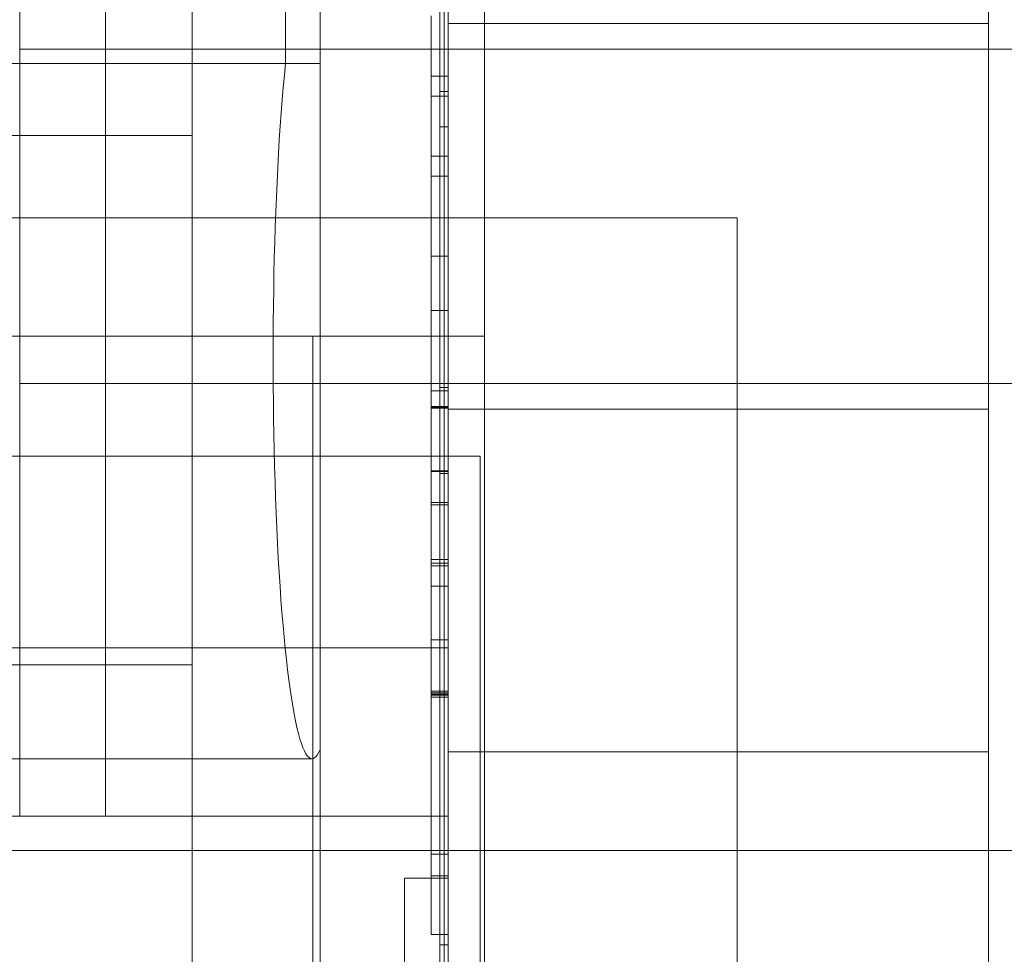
# Model space of a CAD drawing. Header units: inches. Extents: x 1 to 109, y 1 to 85.
# Tile 166 of 256: x 87.2711 to 87.3668, y 16.2598 to 16.3507. Entities that reach past the tile are written whole.
import ezdxf

# ---------------------------------------------------------------- set-up
doc = ezdxf.new("R2010")
doc.units = ezdxf.units.IN
doc.header["$MEASUREMENT"] = 0

msp = doc.modelspace()

# ---------------------------------------------------------------- linework, layer by layer
at = {"color": 7, "linetype": 'Continuous', "lineweight": 15, "ltscale": 5}
for p, q in [((87.316226, 21.519105), (87.316226, 15.477438)), ((87.312721, 17.831605), (87.312721, 14.831605)), ((87.365221, 14.831605), (87.365221, 17.831605)), ((87.312721, 16.064938), (87.312721, 17.064938)), ((87.311888, 16.645831), (87.311888, 16.208331)), ((87.312721, 16.645831), (87.312721, 16.208331)), ((87.311888, 16.205007), (87.311888, 16.642507)), ((87.312721, 16.205007), (87.312721, 16.642507)), ((87.312305, 16.604048), (87.312305, 16.057968)), ((87.312721, 16.604048), (87.312721, 16.057968)), ((87.312305, 16.600828), (87.312305, 16.060306)), ((87.312721, 16.600828), (87.312721, 16.060306)), ((87.316226, 15.477438), (87.316226, 16.537438)), ((87.312721, 16.410555), (87.312721, 16.187458)), ((87.312305, 15.458215), (87.312305, 16.395715)), ((87.312721, 15.458215), (87.312721, 16.395715)), ((87.312305, 15.454995), (87.312305, 16.392495)), ((87.312721, 15.454995), (87.312721, 16.392495)), ((87.271055, 16.273272), (87.271055, 16.389938)), ((87.279388, 16.389938), (87.279388, 16.273272)), ((87.312721, 16.273272), (87.312721, 16.389938)), ((87.287815, 16.339467), (87.287815, 16.38928)), ((87.287815, 16.237679), (87.287815, 16.38928)), ((87.296894, 16.346461), (87.296894, 16.38928)), ((87.300268, 16.38928), (87.300268, 16.346461)), ((87.300268, 16.165122), (87.300268, 16.38928)), ((87.312721, 16.38928), (87.312721, 16.165122)), ((87.312721, 16.371188), (87.312721, 16.279522)), ((87.365221, 16.371188), (87.365221, 16.279522)), ((87.312721, 16.369355), (87.312721, 16.289689)), ((87.311888, 16.343748), (87.311888, 16.363272)), ((87.311888, 16.363272), (87.311888, 16.340296)), ((87.312721, 16.343748), (87.312721, 16.363272)), ((87.312721, 16.363272), (87.312721, 16.340296)), ((87.311888, 16.260772), (87.311888, 16.360772)), ((87.311888, 16.360772), (87.311888, 16.314938)), ((87.312721, 16.260772), (87.312721, 16.360772)), ((87.312721, 16.360772), (87.312721, 16.314938)), ((87.311055, 16.351081), (87.311055, 16.34329)), ((87.312721, 16.351081), (87.312721, 16.34329)), ((87.365221, 16.350355), (87.312721, 16.350355)), ((87.312721, 16.350355), (87.312721, 16.31294)), ((87.365221, 16.350355), (87.365221, 16.31294)), ((87.271055, 16.347855), (87.271055, 16.315355)), ((87.271055, 16.347855), (87.416888, 16.347855)), ((87.296894, 16.346461), (87.204793, 16.346461)), ((87.204793, 16.346461), (87.300268, 16.346461)), ((87.300268, 16.346461), (87.300268, 16.279755)), ((87.311055, 16.345238), (87.311055, 16.337448)), ((87.311055, 16.345238), (87.312721, 16.345238)), ((87.312721, 16.345238), (87.312721, 16.337448)), ((87.311888, 16.343748), (87.312721, 16.343748)), ((87.311888, 16.314938), (87.311888, 16.343748)), ((87.312721, 16.314938), (87.312721, 16.343748)), ((87.311055, 16.34329), (87.312721, 16.34329)), ((87.311888, 16.340296), (87.312721, 16.340296)), ((87.311888, 16.340296), (87.311888, 16.306605)), ((87.312721, 16.340296), (87.312721, 16.306605)), ((87.287815, 16.339467), (87.204793, 16.339467)), ((87.287815, 16.287994), (87.287815, 16.339467)), ((87.311055, 16.337448), (87.312721, 16.337448)), ((87.311055, 16.337448), (87.311055, 16.322424)), ((87.312721, 16.337448), (87.312721, 16.322424)), ((87.311055, 16.3355), (87.312721, 16.3355)), ((86.924142, 16.331438), (87.340809, 16.331438)), ((87.340809, 16.331438), (87.340809, 15.914772)), ((87.311055, 16.32771), (87.312721, 16.32771)), ((87.311055, 16.322424), (87.311055, 16.314633)), ((87.311055, 16.322424), (87.312721, 16.322424)), ((87.312721, 16.322424), (87.312721, 16.314633)), ((86.939559, 16.319938), (87.299559, 16.319938)), ((86.939559, 16.319938), (87.316226, 16.319938)), ((87.299559, 15.926605), (87.299559, 16.319938)), ((87.299559, 16.319938), (87.316226, 16.319938)), ((87.316226, 16.319938), (87.316226, 15.926605)), ((87.416888, 16.315355), (87.271055, 16.315355)), ((87.311888, 16.314938), (87.312721, 16.314938)), ((87.311055, 16.314633), (87.312721, 16.314633)), ((87.311055, 16.313112), (87.312721, 16.313112)), ((87.311055, 16.313086), (87.312721, 16.313086)), ((87.311055, 16.313051), (87.312721, 16.313051)), ((87.311055, 16.312929), (87.312721, 16.312929)), ((87.312721, 16.312855), (87.365221, 16.312855)), ((86.949142, 16.308272), (87.315809, 16.308272)), ((87.315809, 16.308272), (87.315809, 15.941605)), ((87.311055, 16.306843), (87.312721, 16.306843)), ((87.311055, 16.306782), (87.311055, 16.306843)), ((87.311055, 16.306782), (87.312721, 16.306782)), ((87.311055, 16.285142), (87.311055, 16.306782)), ((87.311888, 16.306605), (87.311888, 16.260772)), ((87.311888, 16.306605), (87.312721, 16.306605)), ((87.312721, 16.306782), (87.312721, 16.306843)), ((87.312721, 16.285142), (87.312721, 16.306782)), ((87.312721, 16.306605), (87.312721, 16.260772)), ((87.311055, 16.303774), (87.312721, 16.303774)), ((87.311055, 16.303774), (87.311055, 16.297879)), ((87.311055, 16.303557), (87.312721, 16.303557)), ((87.312721, 16.303774), (87.312721, 16.297879)), ((87.311055, 16.298218), (87.312721, 16.298218)), ((87.311055, 16.297879), (87.312721, 16.297879)), ((87.311055, 16.297601), (87.312721, 16.297601)), ((87.311055, 16.297601), (87.311055, 16.285142)), ((87.312721, 16.297601), (87.312721, 16.285142)), ((87.311055, 16.295636), (87.312721, 16.295636)), ((87.311055, 16.290428), (87.312721, 16.290428)), ((87.204793, 16.289654), (87.312721, 16.289654)), ((87.204793, 16.287994), (87.287815, 16.287994)), ((87.287815, 16.287994), (87.287815, 16.237679)), ((87.311055, 16.28542), (87.312721, 16.28542)), ((87.311055, 16.285264), (87.312721, 16.285264)), ((87.311055, 16.285142), (87.312721, 16.285142)), ((87.311055, 16.285046), (87.312721, 16.285046)), ((87.311055, 16.284829), (87.312721, 16.284829)), ((87.300268, 16.279755), (87.300268, 16.185688)), ((87.312721, 16.279522), (87.365221, 16.279522)), ((87.204793, 16.278861), (87.299465, 16.278861)), ((87.312721, 16.273272), (87.187721, 16.273272)), ((87.187721, 16.273272), (87.271055, 16.273272)), ((87.271055, 16.273272), (87.279388, 16.273272)), ((87.279388, 16.273272), (87.312721, 16.273272)), ((87.312721, 16.273272), (87.312721, 16.223272)), ((87.469976, 16.269938), (86.990809, 16.269938)), ((87.122238, 16.269938), (87.432476, 16.269938)), ((87.311055, 16.269561), (87.312721, 16.269561)), ((87.308456, 16.258904), (87.308456, 16.267232)), ((87.308456, 16.267232), (87.312721, 16.267232)), ((87.311055, 16.267466), (87.312721, 16.267466)), ((87.312721, 16.258904), (87.312721, 16.267232)), ((87.311055, 16.261771), (87.312721, 16.261771)), ((87.311888, 16.260772), (87.312721, 16.260772))]:
    msp.add_line(p, q, dxfattribs=at)
at = {"color": 7, "linetype": 'Continuous', "lineweight": 15, "ltscale": 25}
for radius, start, end in [(0.989583, 183.137758, 356.862242), (0.989583, 183.137758, 356.862242), (0.98375, 183.156383, 356.843617), (0.98375, 183.156383, 356.843617)]:
    msp.add_arc((87.153559, 16.664772), radius, start, end, dxfattribs=at)
msp.add_ellipse((87.299465, 16.317882), major_axis=(0, 0.03902), ratio=0.096774, start_param=0.748924, end_param=3.355998, dxfattribs=at)
at = {"color": 7, "linetype": 'Continuous', "lineweight": 15, "ltscale": 5}
for points, knots in [([(87.311055, 16.313051), (87.311055, 16.313312), (87.311055, 16.313835), (87.311055, 16.314618), (87.311055, 16.3154), (87.311055, 16.316179), (87.311055, 16.316954), (87.311055, 16.317724), (87.311055, 16.318489), (87.311055, 16.319259), (87.311055, 16.320033), (87.311055, 16.320808), (87.311055, 16.321572), (87.311055, 16.322323), (87.311055, 16.323059), (87.311055, 16.323829), (87.311055, 16.324629), (87.311055, 16.325453), (87.311055, 16.32625), (87.311055, 16.327022), (87.311055, 16.327763), (87.311055, 16.328476), (87.311055, 16.32916), (87.311055, 16.32982), (87.311055, 16.330419), (87.311055, 16.330958), (87.311055, 16.331443), (87.311055, 16.331904), (87.311055, 16.332341), (87.311055, 16.332753), (87.311055, 16.333132), (87.311055, 16.333479), (87.311055, 16.333792), (87.311055, 16.334077), (87.311055, 16.334335), (87.311055, 16.334583), (87.311055, 16.334815), (87.311055, 16.335025), (87.311055, 16.335198), (87.311055, 16.335324), (87.311055, 16.335407), (87.311055, 16.335454), (87.311055, 16.335482), (87.311055, 16.335494), (87.311055, 16.3355)], [0, 0, 0, 0, 0.021958, 0.043905, 0.065843, 0.08779, 0.109748, 0.131708, 0.153662, 0.175612, 0.19861, 0.221611, 0.244609, 0.267605, 0.290604, 0.313605, 0.341203, 0.368798, 0.396394, 0.423991, 0.451585, 0.478687, 0.505793, 0.532899, 0.559999, 0.582994, 0.605994, 0.628993, 0.651991, 0.674987, 0.697986, 0.719671, 0.741355, 0.76304, 0.784726, 0.806411, 0.833511, 0.860615, 0.887729, 0.914836, 0.936123, 0.957404, 0.978697, 1, 1, 1, 1]), ([(87.311055, 16.3355), (87.311055, 16.335493), (87.311055, 16.33548), (87.311055, 16.33545), (87.311055, 16.3354), (87.311055, 16.335322), (87.311055, 16.335215), (87.311055, 16.335081), (87.311055, 16.334921), (87.311055, 16.334733), (87.311055, 16.334514), (87.311055, 16.334263), (87.311055, 16.333983), (87.311055, 16.333671), (87.311055, 16.33333), (87.311055, 16.33296), (87.311055, 16.332565), (87.311055, 16.332143), (87.311055, 16.331695), (87.311055, 16.331219), (87.311055, 16.33072), (87.311055, 16.330169), (87.311055, 16.329563), (87.311055, 16.328896), (87.311055, 16.328202), (87.311055, 16.327518), (87.311055, 16.32685), (87.311055, 16.326203), (87.311055, 16.325538), (87.311055, 16.324856), (87.311055, 16.324158), (87.311055, 16.323457), (87.311055, 16.322756), (87.311055, 16.322056), (87.311055, 16.321345), (87.311055, 16.320623), (87.311055, 16.319891), (87.311055, 16.319151), (87.311055, 16.318404), (87.311055, 16.317651), (87.311055, 16.316892), (87.311055, 16.316134), (87.311055, 16.315377), (87.311055, 16.314623), (87.311055, 16.313868), (87.311055, 16.313364), (87.311055, 16.313112)], [0, 0, 0, 0, 0.0219555, 0.0439024, 0.0658421, 0.0877893, 0.1097452, 0.1317027, 0.1536557, 0.1756067, 0.198605, 0.2216052, 0.2446027, 0.2675977, 0.2905952, 0.3135965, 0.3365982, 0.3595959, 0.38259, 0.4055852, 0.428585, 0.4515857, 0.4786892, 0.5057897, 0.5328914, 0.5599958, 0.5829947, 0.6059921, 0.6289881, 0.6519856, 0.674984, 0.6979825, 0.7196671, 0.7413516, 0.7630366, 0.7847221, 0.8064064, 0.8280882, 0.8497708, 0.8714579, 0.8931485, 0.9148352, 0.9361248, 0.9574079, 0.9786994, 1, 1, 1, 1]), ([(87.312721, 16.313051), (87.312721, 16.313312), (87.312721, 16.313835), (87.312721, 16.314618), (87.312721, 16.3154), (87.312721, 16.316179), (87.312721, 16.316954), (87.312721, 16.317724), (87.312721, 16.318489), (87.312721, 16.319259), (87.312721, 16.320033), (87.312721, 16.320808), (87.312721, 16.321572), (87.312721, 16.322323), (87.312721, 16.323059), (87.312721, 16.323829), (87.312721, 16.324629), (87.312721, 16.325453), (87.312721, 16.32625), (87.312721, 16.327022), (87.312721, 16.327763), (87.312721, 16.328476), (87.312721, 16.32916), (87.312721, 16.32982), (87.312721, 16.330419), (87.312721, 16.330958), (87.312721, 16.331443), (87.312721, 16.331904), (87.312721, 16.332341), (87.312721, 16.332753), (87.312721, 16.333132), (87.312721, 16.333479), (87.312721, 16.333792), (87.312721, 16.334077), (87.312721, 16.334335), (87.312721, 16.334583), (87.312721, 16.334815), (87.312721, 16.335025), (87.312721, 16.335198), (87.312721, 16.335324), (87.312721, 16.335407), (87.312721, 16.335454), (87.312721, 16.335482), (87.312721, 16.335494), (87.312721, 16.3355)], [0, 0, 0, 0, 0.021958, 0.043905, 0.065843, 0.08779, 0.109748, 0.131708, 0.153662, 0.175612, 0.19861, 0.221611, 0.244609, 0.267605, 0.290604, 0.313605, 0.341203, 0.368798, 0.396394, 0.423991, 0.451585, 0.478687, 0.505793, 0.532899, 0.559999, 0.582994, 0.605994, 0.628993, 0.651991, 0.674987, 0.697986, 0.719671, 0.741355, 0.76304, 0.784726, 0.806411, 0.833511, 0.860615, 0.887729, 0.914836, 0.936123, 0.957404, 0.978697, 1, 1, 1, 1]), ([(87.312721, 16.3355), (87.312721, 16.335493), (87.312721, 16.33548), (87.312721, 16.33545), (87.312721, 16.3354), (87.312721, 16.335322), (87.312721, 16.335215), (87.312721, 16.335081), (87.312721, 16.334921), (87.312721, 16.334733), (87.312721, 16.334514), (87.312721, 16.334263), (87.312721, 16.333983), (87.312721, 16.333671), (87.312721, 16.33333), (87.312721, 16.33296), (87.312721, 16.332565), (87.312721, 16.332143), (87.312721, 16.331695), (87.312721, 16.331219), (87.312721, 16.33072), (87.312721, 16.330169), (87.312721, 16.329563), (87.312721, 16.328896), (87.312721, 16.328202), (87.312721, 16.327518), (87.312721, 16.32685), (87.312721, 16.326203), (87.312721, 16.325538), (87.312721, 16.324856), (87.312721, 16.324158), (87.312721, 16.323457), (87.312721, 16.322756), (87.312721, 16.322056), (87.312721, 16.321345), (87.312721, 16.320623), (87.312721, 16.319891), (87.312721, 16.319151), (87.312721, 16.318404), (87.312721, 16.317651), (87.312721, 16.316892), (87.312721, 16.316134), (87.312721, 16.315377), (87.312721, 16.314623), (87.312721, 16.313868), (87.312721, 16.313364), (87.312721, 16.313112)], [0, 0, 0, 0, 0.0219555, 0.0439024, 0.0658421, 0.0877893, 0.1097452, 0.1317027, 0.1536557, 0.1756067, 0.198605, 0.2216052, 0.2446027, 0.2675977, 0.2905952, 0.3135965, 0.3365982, 0.3595959, 0.38259, 0.4055852, 0.428585, 0.4515857, 0.4786892, 0.5057897, 0.5328914, 0.5599958, 0.5829947, 0.6059921, 0.6289881, 0.6519856, 0.674984, 0.6979825, 0.7196671, 0.7413516, 0.7630366, 0.7847221, 0.8064064, 0.8280882, 0.8497708, 0.8714579, 0.8931485, 0.9148352, 0.9361248, 0.9574079, 0.9786994, 1, 1, 1, 1]), ([(87.311055, 16.32771), (87.311055, 16.327704), (87.311055, 16.327692), (87.311055, 16.327659), (87.311055, 16.327595), (87.311055, 16.327498), (87.311055, 16.327369), (87.311055, 16.327213), (87.311055, 16.327031), (87.311055, 16.326826), (87.311055, 16.326594), (87.311055, 16.326335), (87.311055, 16.326049), (87.311055, 16.325735), (87.311055, 16.325394), (87.311055, 16.325028), (87.311055, 16.324639), (87.311055, 16.32423), (87.311055, 16.323805), (87.311055, 16.323366), (87.311055, 16.32291), (87.311055, 16.322433), (87.311055, 16.321935), (87.311055, 16.321417), (87.311055, 16.320884), (87.311055, 16.320336), (87.311055, 16.319774), (87.311055, 16.319199), (87.311055, 16.318614), (87.311055, 16.318019), (87.311055, 16.317411), (87.311055, 16.316791), (87.311055, 16.316159), (87.311055, 16.31552), (87.311055, 16.314876), (87.311055, 16.314228), (87.311055, 16.313579), (87.311055, 16.313146), (87.311055, 16.312929)], [0, 0, 0, 0, 0.029273, 0.058529, 0.087789, 0.117063, 0.146338, 0.175607, 0.203202, 0.230799, 0.258397, 0.285996, 0.313593, 0.341191, 0.36879, 0.396388, 0.423985, 0.451581, 0.478682, 0.505788, 0.532896, 0.559998, 0.587588, 0.615185, 0.642791, 0.670392, 0.697981, 0.725084, 0.752197, 0.779303, 0.806404, 0.834062, 0.861721, 0.889382, 0.917044, 0.944695, 0.972342, 1, 1, 1, 1]), ([(87.311055, 16.313086), (87.311055, 16.313314), (87.311055, 16.313769), (87.311055, 16.314451), (87.311055, 16.315131), (87.311055, 16.315807), (87.311055, 16.316477), (87.311055, 16.317127), (87.311055, 16.317756), (87.311055, 16.318363), (87.311055, 16.31896), (87.311055, 16.319543), (87.311055, 16.320113), (87.311055, 16.320666), (87.311055, 16.321204), (87.311055, 16.321725), (87.311055, 16.32223), (87.311055, 16.322716), (87.311055, 16.323183), (87.311055, 16.323629), (87.311055, 16.324057), (87.311055, 16.324468), (87.311055, 16.324859), (87.311055, 16.325231), (87.311055, 16.325582), (87.311055, 16.32591), (87.311055, 16.326208), (87.311055, 16.326474), (87.311055, 16.326714), (87.311055, 16.32693), (87.311055, 16.32712), (87.311055, 16.32728), (87.311055, 16.327413), (87.311055, 16.327523), (87.311055, 16.327609), (87.311055, 16.327664), (87.311055, 16.327693), (87.311055, 16.327704), (87.311055, 16.32771)], [0, 0, 0, 0, 0.0292729, 0.058529, 0.087791, 0.1170667, 0.1463394, 0.175608, 0.2032061, 0.2308038, 0.2584012, 0.2860006, 0.3135993, 0.3411975, 0.3687958, 0.3963915, 0.4239884, 0.4515852, 0.4786881, 0.5057929, 0.5328989, 0.5600014, 0.5875947, 0.6151935, 0.6427976, 0.6703942, 0.697984, 0.7250891, 0.7522027, 0.7793119, 0.8064104, 0.8340604, 0.8617229, 0.8893921, 0.9170498, 0.94469, 0.9723359, 1, 1, 1, 1]), ([(87.312721, 16.32771), (87.312721, 16.327704), (87.312721, 16.327692), (87.312721, 16.327659), (87.312721, 16.327595), (87.312721, 16.327498), (87.312721, 16.327369), (87.312721, 16.327213), (87.312721, 16.327031), (87.312721, 16.326826), (87.312721, 16.326594), (87.312721, 16.326335), (87.312721, 16.326049), (87.312721, 16.325735), (87.312721, 16.325394), (87.312721, 16.325028), (87.312721, 16.324639), (87.312721, 16.32423), (87.312721, 16.323805), (87.312721, 16.323366), (87.312721, 16.32291), (87.312721, 16.322433), (87.312721, 16.321935), (87.312721, 16.321417), (87.312721, 16.320884), (87.312721, 16.320336), (87.312721, 16.319774), (87.312721, 16.319199), (87.312721, 16.318614), (87.312721, 16.318019), (87.312721, 16.317411), (87.312721, 16.316791), (87.312721, 16.316159), (87.312721, 16.31552), (87.312721, 16.314876), (87.312721, 16.314228), (87.312721, 16.313579), (87.312721, 16.313146), (87.312721, 16.312929)], [0, 0, 0, 0, 0.029273, 0.058529, 0.087789, 0.117063, 0.146338, 0.175607, 0.203202, 0.230799, 0.258397, 0.285996, 0.313593, 0.341191, 0.36879, 0.396388, 0.423985, 0.451581, 0.478682, 0.505788, 0.532896, 0.559998, 0.587588, 0.615185, 0.642791, 0.670392, 0.697981, 0.725084, 0.752197, 0.779303, 0.806404, 0.834062, 0.861721, 0.889382, 0.917044, 0.944695, 0.972342, 1, 1, 1, 1]), ([(87.312721, 16.313086), (87.312721, 16.313314), (87.312721, 16.313769), (87.312721, 16.314451), (87.312721, 16.315131), (87.312721, 16.315807), (87.312721, 16.316477), (87.312721, 16.317127), (87.312721, 16.317756), (87.312721, 16.318363), (87.312721, 16.31896), (87.312721, 16.319543), (87.312721, 16.320113), (87.312721, 16.320666), (87.312721, 16.321204), (87.312721, 16.321725), (87.312721, 16.32223), (87.312721, 16.322716), (87.312721, 16.323183), (87.312721, 16.323629), (87.312721, 16.324057), (87.312721, 16.324468), (87.312721, 16.324859), (87.312721, 16.325231), (87.312721, 16.325582), (87.312721, 16.32591), (87.312721, 16.326208), (87.312721, 16.326474), (87.312721, 16.326714), (87.312721, 16.32693), (87.312721, 16.32712), (87.312721, 16.32728), (87.312721, 16.327413), (87.312721, 16.327523), (87.312721, 16.327609), (87.312721, 16.327664), (87.312721, 16.327693), (87.312721, 16.327704), (87.312721, 16.32771)], [0, 0, 0, 0, 0.0292729, 0.058529, 0.087791, 0.1170667, 0.1463394, 0.175608, 0.2032061, 0.2308038, 0.2584012, 0.2860006, 0.3135993, 0.3411975, 0.3687958, 0.3963915, 0.4239884, 0.4515852, 0.4786881, 0.5057929, 0.5328989, 0.5600014, 0.5875947, 0.6151935, 0.6427976, 0.6703942, 0.697984, 0.7250891, 0.7522027, 0.7793119, 0.8064104, 0.8340604, 0.8617229, 0.8893921, 0.9170498, 0.94469, 0.9723359, 1, 1, 1, 1]), ([(87.311055, 16.313112), (87.311055, 16.312849), (87.311055, 16.312325), (87.311055, 16.311538), (87.311055, 16.310752), (87.311055, 16.309969), (87.311055, 16.30919), (87.311055, 16.308414), (87.311055, 16.307642), (87.311055, 16.306864), (87.311055, 16.306083), (87.311055, 16.3053), (87.311055, 16.304528), (87.311055, 16.303767), (87.311055, 16.303019), (87.311055, 16.302285), (87.311055, 16.301568), (87.311055, 16.300867), (87.311055, 16.300185), (87.311055, 16.299522), (87.311055, 16.298878), (87.311055, 16.298215), (87.311055, 16.297538), (87.311055, 16.296853), (87.311055, 16.296195), (87.311055, 16.295597), (87.311055, 16.295055), (87.311055, 16.294565), (87.311055, 16.294097), (87.311055, 16.293655), (87.311055, 16.29324), (87.311055, 16.292828), (87.311055, 16.292428), (87.311055, 16.292045), (87.311055, 16.2917), (87.311055, 16.291415), (87.311055, 16.291185), (87.311055, 16.290999), (87.311055, 16.290841), (87.311055, 16.290709), (87.311055, 16.290604), (87.311055, 16.290528), (87.311055, 16.290479), (87.311055, 16.290449), (87.311055, 16.290435), (87.311055, 16.290428)], [0, 0, 0, 0, 0.021961, 0.04391, 0.065845, 0.087785, 0.109739, 0.131704, 0.153666, 0.175617, 0.198606, 0.221601, 0.244604, 0.267609, 0.290608, 0.313603, 0.336601, 0.359602, 0.382602, 0.405599, 0.428598, 0.451596, 0.4787, 0.505803, 0.532905, 0.560008, 0.583006, 0.606003, 0.628999, 0.651997, 0.674996, 0.697993, 0.725095, 0.7522, 0.779306, 0.806409, 0.82809, 0.849773, 0.87146, 0.893149, 0.914835, 0.936126, 0.95741, 0.978701, 1, 1, 1, 1]), ([(87.311055, 16.303557), (87.311055, 16.303728), (87.311055, 16.30407), (87.311055, 16.304593), (87.311055, 16.305134), (87.311055, 16.305691), (87.311055, 16.306257), (87.311055, 16.306832), (87.311055, 16.307416), (87.311055, 16.30801), (87.311055, 16.308618), (87.311055, 16.309238), (87.311055, 16.309869), (87.311055, 16.310506), (87.311055, 16.311147), (87.311055, 16.311792), (87.311055, 16.312439), (87.311055, 16.31287), (87.311055, 16.313086)], [0, 0, 0, 0, 0.0627319, 0.1254265, 0.188133, 0.2508709, 0.3136019, 0.3751951, 0.436792, 0.4984005, 0.5600084, 0.6228621, 0.6857124, 0.7485804, 0.8114556, 0.8742991, 0.9371308, 1, 1, 1, 1]), ([(87.311055, 16.290428), (87.311055, 16.290432), (87.311055, 16.290439), (87.311055, 16.29048), (87.311055, 16.290569), (87.311055, 16.290686), (87.311055, 16.290833), (87.311055, 16.29102), (87.311055, 16.291234), (87.311055, 16.291467), (87.311055, 16.291727), (87.311055, 16.292022), (87.311055, 16.29234), (87.311055, 16.292683), (87.311055, 16.293055), (87.311055, 16.293454), (87.311055, 16.293878), (87.311055, 16.294325), (87.311055, 16.294796), (87.311055, 16.295292), (87.311055, 16.295844), (87.311055, 16.296454), (87.311055, 16.297129), (87.311055, 16.297836), (87.311055, 16.29853), (87.311055, 16.299208), (87.311055, 16.299871), (87.311055, 16.30055), (87.311055, 16.301243), (87.311055, 16.30195), (87.311055, 16.302656), (87.311055, 16.303364), (87.311055, 16.30407), (87.311055, 16.304784), (87.311055, 16.305507), (87.311055, 16.306241), (87.311055, 16.306984), (87.311055, 16.307734), (87.311055, 16.308489), (87.311055, 16.309251), (87.311055, 16.310013), (87.311055, 16.310772), (87.311055, 16.31153), (87.311055, 16.312291), (87.311055, 16.312797), (87.311055, 16.313051)], [0, 0, 0, 0, 0.025093, 0.05017, 0.075258, 0.100353, 0.125438, 0.150522, 0.175615, 0.198613, 0.221606, 0.244604, 0.267606, 0.290601, 0.313597, 0.336596, 0.359593, 0.382591, 0.405588, 0.428585, 0.451582, 0.478688, 0.50579, 0.532892, 0.559999, 0.582995, 0.605991, 0.62899, 0.651987, 0.674984, 0.697983, 0.719664, 0.741347, 0.763034, 0.784717, 0.806396, 0.828081, 0.849769, 0.871451, 0.893129, 0.914816, 0.936119, 0.95741, 0.978699, 1, 1, 1, 1]), ([(87.311055, 16.312929), (87.311055, 16.312699), (87.311055, 16.312239), (87.311055, 16.31155), (87.311055, 16.310863), (87.311055, 16.31018), (87.311055, 16.309502), (87.311055, 16.308843), (87.311055, 16.308206), (87.311055, 16.307591), (87.311055, 16.306987), (87.311055, 16.306395), (87.311055, 16.305815), (87.311055, 16.30525), (87.311055, 16.304701), (87.311055, 16.304172), (87.311055, 16.303661), (87.311055, 16.303169), (87.311055, 16.302695), (87.311055, 16.302244), (87.311055, 16.301814), (87.311055, 16.301401), (87.311055, 16.301007), (87.311055, 16.300635), (87.311055, 16.300289), (87.311055, 16.299969), (87.311055, 16.299676), (87.311055, 16.299409), (87.311055, 16.299173), (87.311055, 16.298967), (87.311055, 16.298788), (87.311055, 16.298633), (87.311055, 16.298503), (87.311055, 16.298396), (87.311055, 16.298315), (87.311055, 16.298262), (87.311055, 16.298234), (87.311055, 16.298224), (87.311055, 16.298218)], [0, 0, 0, 0, 0.029275, 0.05853, 0.087787, 0.117062, 0.14634, 0.175608, 0.203201, 0.2308, 0.2584, 0.285996, 0.313595, 0.341197, 0.368792, 0.396383, 0.423985, 0.451588, 0.47869, 0.505789, 0.532893, 0.560002, 0.587604, 0.615198, 0.642791, 0.670391, 0.697995, 0.725099, 0.7522, 0.779306, 0.806414, 0.834068, 0.861726, 0.88939, 0.917048, 0.944691, 0.972338, 1, 1, 1, 1]), ([(87.312721, 16.313112), (87.312721, 16.312849), (87.312721, 16.312325), (87.312721, 16.311538), (87.312721, 16.310752), (87.312721, 16.309969), (87.312721, 16.30919), (87.312721, 16.308414), (87.312721, 16.307642), (87.312721, 16.306864), (87.312721, 16.306083), (87.312721, 16.3053), (87.312721, 16.304528), (87.312721, 16.303767), (87.312721, 16.303019), (87.312721, 16.302285), (87.312721, 16.301568), (87.312721, 16.300867), (87.312721, 16.300185), (87.312721, 16.299522), (87.312721, 16.298878), (87.312721, 16.298215), (87.312721, 16.297538), (87.312721, 16.296853), (87.312721, 16.296195), (87.312721, 16.295597), (87.312721, 16.295055), (87.312721, 16.294565), (87.312721, 16.294097), (87.312721, 16.293655), (87.312721, 16.29324), (87.312721, 16.292828), (87.312721, 16.292428), (87.312721, 16.292045), (87.312721, 16.2917), (87.312721, 16.291415), (87.312721, 16.291185), (87.312721, 16.290999), (87.312721, 16.290841), (87.312721, 16.290709), (87.312721, 16.290604), (87.312721, 16.290528), (87.312721, 16.290479), (87.312721, 16.290449), (87.312721, 16.290435), (87.312721, 16.290428)], [0, 0, 0, 0, 0.021961, 0.04391, 0.065845, 0.087785, 0.109739, 0.131704, 0.153666, 0.175617, 0.198606, 0.221601, 0.244604, 0.267609, 0.290608, 0.313603, 0.336601, 0.359602, 0.382602, 0.405599, 0.428598, 0.451596, 0.4787, 0.505803, 0.532905, 0.560008, 0.583006, 0.606003, 0.628999, 0.651997, 0.674996, 0.697993, 0.725095, 0.7522, 0.779306, 0.806409, 0.82809, 0.849773, 0.87146, 0.893149, 0.914835, 0.936126, 0.95741, 0.978701, 1, 1, 1, 1]), ([(87.312721, 16.303557), (87.312721, 16.303728), (87.312721, 16.30407), (87.312721, 16.304593), (87.312721, 16.305134), (87.312721, 16.305691), (87.312721, 16.306257), (87.312721, 16.306832), (87.312721, 16.307416), (87.312721, 16.30801), (87.312721, 16.308618), (87.312721, 16.309238), (87.312721, 16.309869), (87.312721, 16.310506), (87.312721, 16.311147), (87.312721, 16.311792), (87.312721, 16.312439), (87.312721, 16.31287), (87.312721, 16.313086)], [0, 0, 0, 0, 0.0627319, 0.1254265, 0.188133, 0.2508709, 0.3136019, 0.3751951, 0.436792, 0.4984005, 0.5600084, 0.6228621, 0.6857124, 0.7485804, 0.8114556, 0.8742991, 0.9371308, 1, 1, 1, 1]), ([(87.312721, 16.290428), (87.312721, 16.290432), (87.312721, 16.290439), (87.312721, 16.29048), (87.312721, 16.290569), (87.312721, 16.290686), (87.312721, 16.290833), (87.312721, 16.29102), (87.312721, 16.291234), (87.312721, 16.291467), (87.312721, 16.291727), (87.312721, 16.292022), (87.312721, 16.29234), (87.312721, 16.292683), (87.312721, 16.293055), (87.312721, 16.293454), (87.312721, 16.293878), (87.312721, 16.294325), (87.312721, 16.294796), (87.312721, 16.295292), (87.312721, 16.295844), (87.312721, 16.296454), (87.312721, 16.297129), (87.312721, 16.297836), (87.312721, 16.29853), (87.312721, 16.299208), (87.312721, 16.299871), (87.312721, 16.30055), (87.312721, 16.301243), (87.312721, 16.30195), (87.312721, 16.302656), (87.312721, 16.303364), (87.312721, 16.30407), (87.312721, 16.304784), (87.312721, 16.305507), (87.312721, 16.306241), (87.312721, 16.306984), (87.312721, 16.307734), (87.312721, 16.308489), (87.312721, 16.309251), (87.312721, 16.310013), (87.312721, 16.310772), (87.312721, 16.31153), (87.312721, 16.312291), (87.312721, 16.312797), (87.312721, 16.313051)], [0, 0, 0, 0, 0.025093, 0.05017, 0.075258, 0.100353, 0.125438, 0.150522, 0.175615, 0.198613, 0.221606, 0.244604, 0.267606, 0.290601, 0.313597, 0.336596, 0.359593, 0.382591, 0.405588, 0.428585, 0.451582, 0.478688, 0.50579, 0.532892, 0.559999, 0.582995, 0.605991, 0.62899, 0.651987, 0.674984, 0.697983, 0.719664, 0.741347, 0.763034, 0.784717, 0.806396, 0.828081, 0.849769, 0.871451, 0.893129, 0.914816, 0.936119, 0.95741, 0.978699, 1, 1, 1, 1]), ([(87.312721, 16.312929), (87.312721, 16.312699), (87.312721, 16.312239), (87.312721, 16.31155), (87.312721, 16.310863), (87.312721, 16.31018), (87.312721, 16.309502), (87.312721, 16.308843), (87.312721, 16.308206), (87.312721, 16.307591), (87.312721, 16.306987), (87.312721, 16.306395), (87.312721, 16.305815), (87.312721, 16.30525), (87.312721, 16.304701), (87.312721, 16.304172), (87.312721, 16.303661), (87.312721, 16.303169), (87.312721, 16.302695), (87.312721, 16.302244), (87.312721, 16.301814), (87.312721, 16.301401), (87.312721, 16.301007), (87.312721, 16.300635), (87.312721, 16.300289), (87.312721, 16.299969), (87.312721, 16.299676), (87.312721, 16.299409), (87.312721, 16.299173), (87.312721, 16.298967), (87.312721, 16.298788), (87.312721, 16.298633), (87.312721, 16.298503), (87.312721, 16.298396), (87.312721, 16.298315), (87.312721, 16.298262), (87.312721, 16.298234), (87.312721, 16.298224), (87.312721, 16.298218)], [0, 0, 0, 0, 0.029275, 0.05853, 0.087787, 0.117062, 0.14634, 0.175608, 0.203201, 0.2308, 0.2584, 0.285996, 0.313595, 0.341197, 0.368792, 0.396383, 0.423985, 0.451588, 0.47869, 0.505789, 0.532893, 0.560002, 0.587604, 0.615198, 0.642791, 0.670391, 0.697995, 0.725099, 0.7522, 0.779306, 0.806414, 0.834068, 0.861726, 0.88939, 0.917048, 0.944691, 0.972338, 1, 1, 1, 1]), ([(87.311055, 16.306843), (87.311055, 16.306839), (87.311055, 16.306829), (87.311055, 16.306788), (87.311055, 16.306703), (87.311055, 16.306584), (87.311055, 16.30643), (87.311055, 16.306245), (87.311055, 16.306036), (87.311055, 16.305806), (87.311055, 16.305551), (87.311055, 16.305266), (87.311055, 16.304955), (87.311055, 16.304623), (87.311055, 16.304248), (87.311055, 16.303821), (87.311055, 16.303335), (87.311055, 16.302817), (87.311055, 16.302271), (87.311055, 16.301738), (87.311055, 16.30122), (87.311055, 16.300723), (87.311055, 16.300207), (87.311055, 16.299674), (87.311055, 16.29911), (87.311055, 16.298516), (87.311055, 16.297891), (87.311055, 16.297247), (87.311055, 16.296587), (87.311055, 16.29591), (87.311055, 16.295174), (87.311055, 16.29438), (87.311055, 16.293527), (87.311055, 16.292658), (87.311055, 16.291807), (87.311055, 16.290978), (87.311055, 16.290174), (87.311055, 16.289363), (87.311055, 16.288548), (87.311055, 16.287729), (87.311055, 16.286909), (87.311055, 16.286086), (87.311055, 16.285538), (87.311055, 16.285264)], [0, 0, 0, 0, 0.02509, 0.050171, 0.075261, 0.100352, 0.125439, 0.150525, 0.175615, 0.198613, 0.221609, 0.244608, 0.267606, 0.290602, 0.3136, 0.341196, 0.368792, 0.396388, 0.423984, 0.451581, 0.473263, 0.494948, 0.516632, 0.538316, 0.559999, 0.582997, 0.605994, 0.628993, 0.651991, 0.674988, 0.697987, 0.725091, 0.752195, 0.779299, 0.806402, 0.830603, 0.854804, 0.879002, 0.903202, 0.927406, 0.951604, 0.975797, 1, 1, 1, 1]), ([(87.312721, 16.306843), (87.312721, 16.306839), (87.312721, 16.306829), (87.312721, 16.306788), (87.312721, 16.306703), (87.312721, 16.306584), (87.312721, 16.30643), (87.312721, 16.306245), (87.312721, 16.306036), (87.312721, 16.305806), (87.312721, 16.305551), (87.312721, 16.305266), (87.312721, 16.304955), (87.312721, 16.304623), (87.312721, 16.304248), (87.312721, 16.303821), (87.312721, 16.303335), (87.312721, 16.302817), (87.312721, 16.302271), (87.312721, 16.301738), (87.312721, 16.30122), (87.312721, 16.300723), (87.312721, 16.300207), (87.312721, 16.299674), (87.312721, 16.29911), (87.312721, 16.298516), (87.312721, 16.297891), (87.312721, 16.297247), (87.312721, 16.296587), (87.312721, 16.29591), (87.312721, 16.295174), (87.312721, 16.29438), (87.312721, 16.293527), (87.312721, 16.292658), (87.312721, 16.291807), (87.312721, 16.290978), (87.312721, 16.290174), (87.312721, 16.289363), (87.312721, 16.288548), (87.312721, 16.287729), (87.312721, 16.286909), (87.312721, 16.286086), (87.312721, 16.285538), (87.312721, 16.285264)], [0, 0, 0, 0, 0.02509, 0.050171, 0.075261, 0.100352, 0.125439, 0.150525, 0.175615, 0.198613, 0.221609, 0.244608, 0.267606, 0.290602, 0.3136, 0.341196, 0.368792, 0.396388, 0.423984, 0.451581, 0.473263, 0.494948, 0.516632, 0.538316, 0.559999, 0.582997, 0.605994, 0.628993, 0.651991, 0.674988, 0.697987, 0.725091, 0.752195, 0.779299, 0.806402, 0.830603, 0.854804, 0.879002, 0.903202, 0.927406, 0.951604, 0.975797, 1, 1, 1, 1]), ([(87.311055, 16.295636), (87.311055, 16.295885), (87.311055, 16.296382), (87.311055, 16.29711), (87.311055, 16.297818), (87.311055, 16.298514), (87.311055, 16.299194), (87.311055, 16.299854), (87.311055, 16.300519), (87.311055, 16.301189), (87.311055, 16.301863), (87.311055, 16.302518), (87.311055, 16.303152), (87.311055, 16.303567), (87.311055, 16.303774)], [0, 0, 0, 0, 0.080012, 0.159984, 0.240006, 0.320006, 0.400002, 0.480006, 0.560006, 0.648007, 0.736006, 0.824007, 0.912001, 1, 1, 1, 1]), ([(87.311055, 16.298218), (87.311055, 16.298225), (87.311055, 16.298239), (87.311055, 16.298271), (87.311055, 16.298328), (87.311055, 16.298417), (87.311055, 16.298536), (87.311055, 16.298684), (87.311055, 16.298859), (87.311055, 16.299062), (87.311055, 16.299296), (87.311055, 16.299557), (87.311055, 16.299844), (87.311055, 16.300157), (87.311055, 16.300499), (87.311055, 16.30087), (87.311055, 16.301267), (87.311055, 16.301686), (87.311055, 16.302126), (87.311055, 16.302587), (87.311055, 16.303068), (87.311055, 16.303394), (87.311055, 16.303557)], [0, 0, 0, 0, 0.052271, 0.104515, 0.156753, 0.209018, 0.261299, 0.313582, 0.362863, 0.412133, 0.461411, 0.510705, 0.560001, 0.609279, 0.658547, 0.707829, 0.757132, 0.80644, 0.85484, 0.903201, 0.951581, 1, 1, 1, 1]), ([(87.312721, 16.295636), (87.312721, 16.295885), (87.312721, 16.296382), (87.312721, 16.29711), (87.312721, 16.297818), (87.312721, 16.298514), (87.312721, 16.299194), (87.312721, 16.299854), (87.312721, 16.300519), (87.312721, 16.301189), (87.312721, 16.301863), (87.312721, 16.302518), (87.312721, 16.303152), (87.312721, 16.303567), (87.312721, 16.303774)], [0, 0, 0, 0, 0.080012, 0.159984, 0.240006, 0.320006, 0.400002, 0.480006, 0.560006, 0.648007, 0.736006, 0.824007, 0.912001, 1, 1, 1, 1]), ([(87.312721, 16.298218), (87.312721, 16.298225), (87.312721, 16.298239), (87.312721, 16.298271), (87.312721, 16.298328), (87.312721, 16.298417), (87.312721, 16.298536), (87.312721, 16.298684), (87.312721, 16.298859), (87.312721, 16.299062), (87.312721, 16.299296), (87.312721, 16.299557), (87.312721, 16.299844), (87.312721, 16.300157), (87.312721, 16.300499), (87.312721, 16.30087), (87.312721, 16.301267), (87.312721, 16.301686), (87.312721, 16.302126), (87.312721, 16.302587), (87.312721, 16.303068), (87.312721, 16.303394), (87.312721, 16.303557)], [0, 0, 0, 0, 0.052271, 0.104515, 0.156753, 0.209018, 0.261299, 0.313582, 0.362863, 0.412133, 0.461411, 0.510705, 0.560001, 0.609279, 0.658547, 0.707829, 0.757132, 0.80644, 0.85484, 0.903201, 0.951581, 1, 1, 1, 1]), ([(87.311055, 16.297879), (87.311055, 16.297698), (87.311055, 16.297335), (87.311055, 16.296782), (87.311055, 16.296209), (87.311055, 16.295614), (87.311055, 16.294999), (87.311055, 16.294379), (87.311055, 16.293755), (87.311055, 16.293128), (87.311055, 16.292487), (87.311055, 16.291832), (87.311055, 16.291163), (87.311055, 16.290483), (87.311055, 16.289793), (87.311055, 16.289093), (87.311055, 16.288385), (87.311055, 16.287675), (87.311055, 16.286964), (87.311055, 16.286254), (87.311055, 16.285541), (87.311055, 16.285066), (87.311055, 16.284829)], [0, 0, 0, 0, 0.0522772, 0.1045256, 0.1567628, 0.2090286, 0.2613114, 0.3135853, 0.3628619, 0.4121399, 0.4614234, 0.5107067, 0.5599911, 0.6092755, 0.658557, 0.7078385, 0.7571283, 0.8064272, 0.8548312, 0.9032055, 0.9515887, 1, 1, 1, 1]), ([(87.312721, 16.297879), (87.312721, 16.297698), (87.312721, 16.297335), (87.312721, 16.296782), (87.312721, 16.296209), (87.312721, 16.295614), (87.312721, 16.294999), (87.312721, 16.294379), (87.312721, 16.293755), (87.312721, 16.293128), (87.312721, 16.292487), (87.312721, 16.291832), (87.312721, 16.291163), (87.312721, 16.290483), (87.312721, 16.289793), (87.312721, 16.289093), (87.312721, 16.288385), (87.312721, 16.287675), (87.312721, 16.286964), (87.312721, 16.286254), (87.312721, 16.285541), (87.312721, 16.285066), (87.312721, 16.284829)], [0, 0, 0, 0, 0.0522772, 0.1045256, 0.1567628, 0.2090286, 0.2613114, 0.3135853, 0.3628619, 0.4121399, 0.4614234, 0.5107067, 0.5599911, 0.6092755, 0.658557, 0.7078385, 0.7571283, 0.8064272, 0.8548312, 0.9032055, 0.9515887, 1, 1, 1, 1]), ([(87.311055, 16.28542), (87.311055, 16.285622), (87.311055, 16.286025), (87.311055, 16.286629), (87.311055, 16.287232), (87.311055, 16.287832), (87.311055, 16.288429), (87.311055, 16.289023), (87.311055, 16.289612), (87.311055, 16.290199), (87.311055, 16.290788), (87.311055, 16.291375), (87.311055, 16.291948), (87.311055, 16.292501), (87.311055, 16.293037), (87.311055, 16.293553), (87.311055, 16.294043), (87.311055, 16.294512), (87.311055, 16.294959), (87.311055, 16.295381), (87.311055, 16.295774), (87.311055, 16.296165), (87.311055, 16.296554), (87.311055, 16.296934), (87.311055, 16.297281), (87.311055, 16.297494), (87.311055, 16.297601)], [0, 0, 0, 0, 0.039207, 0.078393, 0.117593, 0.156798, 0.195995, 0.2352, 0.274394, 0.313596, 0.354667, 0.395732, 0.436801, 0.477865, 0.518939, 0.560003, 0.60107, 0.64214, 0.683206, 0.724276, 0.76534, 0.80641, 0.854807, 0.903209, 0.9516, 1, 1, 1, 1]), ([(87.312721, 16.28542), (87.312721, 16.285622), (87.312721, 16.286025), (87.312721, 16.286629), (87.312721, 16.287232), (87.312721, 16.287832), (87.312721, 16.288429), (87.312721, 16.289023), (87.312721, 16.289612), (87.312721, 16.290199), (87.312721, 16.290788), (87.312721, 16.291375), (87.312721, 16.291948), (87.312721, 16.292501), (87.312721, 16.293037), (87.312721, 16.293553), (87.312721, 16.294043), (87.312721, 16.294512), (87.312721, 16.294959), (87.312721, 16.295381), (87.312721, 16.295774), (87.312721, 16.296165), (87.312721, 16.296554), (87.312721, 16.296934), (87.312721, 16.297281), (87.312721, 16.297494), (87.312721, 16.297601)], [0, 0, 0, 0, 0.039207, 0.078393, 0.117593, 0.156798, 0.195995, 0.2352, 0.274394, 0.313596, 0.354667, 0.395732, 0.436801, 0.477865, 0.518939, 0.560003, 0.60107, 0.64214, 0.683206, 0.724276, 0.76534, 0.80641, 0.854807, 0.903209, 0.9516, 1, 1, 1, 1]), ([(87.311055, 16.285046), (87.311055, 16.285384), (87.311055, 16.286059), (87.311055, 16.287072), (87.311055, 16.288082), (87.311055, 16.289089), (87.311055, 16.290089), (87.311055, 16.291013), (87.311055, 16.29186), (87.311055, 16.292629), (87.311055, 16.293392), (87.311055, 16.294149), (87.311055, 16.294896), (87.311055, 16.295389), (87.311055, 16.295636)], [0, 0, 0, 0, 0.093336, 0.186656, 0.279998, 0.373329, 0.466657, 0.560001, 0.63333, 0.706659, 0.780005, 0.853341, 0.92666, 1, 1, 1, 1]), ([(87.312721, 16.285046), (87.312721, 16.285384), (87.312721, 16.286059), (87.312721, 16.287072), (87.312721, 16.288082), (87.312721, 16.289089), (87.312721, 16.290089), (87.312721, 16.291013), (87.312721, 16.29186), (87.312721, 16.292629), (87.312721, 16.293392), (87.312721, 16.294149), (87.312721, 16.294896), (87.312721, 16.295389), (87.312721, 16.295636)], [0, 0, 0, 0, 0.093336, 0.186656, 0.279998, 0.373329, 0.466657, 0.560001, 0.63333, 0.706659, 0.780005, 0.853341, 0.92666, 1, 1, 1, 1]), ([(87.311055, 16.269561), (87.311055, 16.269566), (87.311055, 16.269576), (87.311055, 16.269602), (87.311055, 16.269653), (87.311055, 16.269735), (87.311055, 16.269843), (87.311055, 16.269972), (87.311055, 16.27013), (87.311055, 16.270325), (87.311055, 16.27056), (87.311055, 16.270821), (87.311055, 16.271108), (87.311055, 16.271426), (87.311055, 16.271778), (87.311055, 16.272157), (87.311055, 16.272559), (87.311055, 16.272984), (87.311055, 16.273429), (87.311055, 16.27389), (87.311055, 16.274366), (87.311055, 16.274859), (87.311055, 16.275373), (87.311055, 16.275911), (87.311055, 16.276469), (87.311055, 16.277042), (87.311055, 16.27763), (87.311055, 16.278231), (87.311055, 16.278843), (87.311055, 16.279461), (87.311055, 16.280088), (87.311055, 16.280729), (87.311055, 16.281382), (87.311055, 16.282046), (87.311055, 16.282715), (87.311055, 16.283388), (87.311055, 16.284064), (87.311055, 16.284742), (87.311055, 16.285194), (87.311055, 16.28542)], [0, 0, 0, 0, 0.025098, 0.050177, 0.075246, 0.100332, 0.125434, 0.150533, 0.175618, 0.203204, 0.230802, 0.258411, 0.286012, 0.3136, 0.341196, 0.368801, 0.396402, 0.423995, 0.451586, 0.47869, 0.5058, 0.532907, 0.560005, 0.587597, 0.615199, 0.642805, 0.6704, 0.697989, 0.725094, 0.752206, 0.779312, 0.806411, 0.834063, 0.861724, 0.88939, 0.917049, 0.944692, 0.972338, 1, 1, 1, 1]), ([(87.311055, 16.285264), (87.311055, 16.284956), (87.311055, 16.284341), (87.311055, 16.283419), (87.311055, 16.282499), (87.311055, 16.281582), (87.311055, 16.280669), (87.311055, 16.279763), (87.311055, 16.278887), (87.311055, 16.278043), (87.311055, 16.277233), (87.311055, 16.276432), (87.311055, 16.275643), (87.311055, 16.274867), (87.311055, 16.274103), (87.311055, 16.273351), (87.311055, 16.272617), (87.311055, 16.271899), (87.311055, 16.2712), (87.311055, 16.27052), (87.311055, 16.269874), (87.311055, 16.269259), (87.311055, 16.268675), (87.311055, 16.268116), (87.311055, 16.26758), (87.311055, 16.267049), (87.311055, 16.26653), (87.311055, 16.266036), (87.311055, 16.265568), (87.311055, 16.265119), (87.311055, 16.264697), (87.311055, 16.26431), (87.311055, 16.263955), (87.311055, 16.26363), (87.311055, 16.263329), (87.311055, 16.263053), (87.311055, 16.262807), (87.311055, 16.262589), (87.311055, 16.262394), (87.311055, 16.262223), (87.311055, 16.262078), (87.311055, 16.261963), (87.311055, 16.261877), (87.311055, 16.261819), (87.311055, 16.261788), (87.311055, 16.261777), (87.311055, 16.261771)], [0, 0, 0, 0, 0.025089, 0.050171, 0.075259, 0.100349, 0.125436, 0.150522, 0.175611, 0.198609, 0.221605, 0.244603, 0.267601, 0.290598, 0.313597, 0.336594, 0.35959, 0.382589, 0.405588, 0.428583, 0.45158, 0.473267, 0.494951, 0.51663, 0.538315, 0.560004, 0.582998, 0.605992, 0.628994, 0.651992, 0.674987, 0.697984, 0.719668, 0.741351, 0.763035, 0.784719, 0.8064, 0.828085, 0.849769, 0.871451, 0.893134, 0.914818, 0.936116, 0.957412, 0.978704, 1, 1, 1, 1]), ([(87.312721, 16.269561), (87.312721, 16.269566), (87.312721, 16.269576), (87.312721, 16.269602), (87.312721, 16.269653), (87.312721, 16.269735), (87.312721, 16.269843), (87.312721, 16.269972), (87.312721, 16.27013), (87.312721, 16.270325), (87.312721, 16.27056), (87.312721, 16.270821), (87.312721, 16.271108), (87.312721, 16.271426), (87.312721, 16.271778), (87.312721, 16.272157), (87.312721, 16.272559), (87.312721, 16.272984), (87.312721, 16.273429), (87.312721, 16.27389), (87.312721, 16.274366), (87.312721, 16.274859), (87.312721, 16.275373), (87.312721, 16.275911), (87.312721, 16.276469), (87.312721, 16.277042), (87.312721, 16.27763), (87.312721, 16.278231), (87.312721, 16.278843), (87.312721, 16.279461), (87.312721, 16.280088), (87.312721, 16.280729), (87.312721, 16.281382), (87.312721, 16.282046), (87.312721, 16.282715), (87.312721, 16.283388), (87.312721, 16.284064), (87.312721, 16.284742), (87.312721, 16.285194), (87.312721, 16.28542)], [0, 0, 0, 0, 0.025098, 0.050177, 0.075246, 0.100332, 0.125434, 0.150533, 0.175618, 0.203204, 0.230802, 0.258411, 0.286012, 0.3136, 0.341196, 0.368801, 0.396402, 0.423995, 0.451586, 0.47869, 0.5058, 0.532907, 0.560005, 0.587597, 0.615199, 0.642805, 0.6704, 0.697989, 0.725094, 0.752206, 0.779312, 0.806411, 0.834063, 0.861724, 0.88939, 0.917049, 0.944692, 0.972338, 1, 1, 1, 1]), ([(87.312721, 16.285264), (87.312721, 16.284956), (87.312721, 16.284341), (87.312721, 16.283419), (87.312721, 16.282499), (87.312721, 16.281582), (87.312721, 16.280669), (87.312721, 16.279763), (87.312721, 16.278887), (87.312721, 16.278043), (87.312721, 16.277233), (87.312721, 16.276432), (87.312721, 16.275643), (87.312721, 16.274867), (87.312721, 16.274103), (87.312721, 16.273351), (87.312721, 16.272617), (87.312721, 16.271899), (87.312721, 16.2712), (87.312721, 16.27052), (87.312721, 16.269874), (87.312721, 16.269259), (87.312721, 16.268675), (87.312721, 16.268116), (87.312721, 16.26758), (87.312721, 16.267049), (87.312721, 16.26653), (87.312721, 16.266036), (87.312721, 16.265568), (87.312721, 16.265119), (87.312721, 16.264697), (87.312721, 16.26431), (87.312721, 16.263955), (87.312721, 16.26363), (87.312721, 16.263329), (87.312721, 16.263053), (87.312721, 16.262807), (87.312721, 16.262589), (87.312721, 16.262394), (87.312721, 16.262223), (87.312721, 16.262078), (87.312721, 16.261963), (87.312721, 16.261877), (87.312721, 16.261819), (87.312721, 16.261788), (87.312721, 16.261777), (87.312721, 16.261771)], [0, 0, 0, 0, 0.025089, 0.050171, 0.075259, 0.100349, 0.125436, 0.150522, 0.175611, 0.198609, 0.221605, 0.244603, 0.267601, 0.290598, 0.313597, 0.336594, 0.35959, 0.382589, 0.405588, 0.428583, 0.45158, 0.473267, 0.494951, 0.51663, 0.538315, 0.560004, 0.582998, 0.605992, 0.628994, 0.651992, 0.674987, 0.697984, 0.719668, 0.741351, 0.763035, 0.784719, 0.8064, 0.828085, 0.849769, 0.871451, 0.893134, 0.914818, 0.936116, 0.957412, 0.978704, 1, 1, 1, 1]), ([(87.311055, 16.267466), (87.311055, 16.267665), (87.311055, 16.268062), (87.311055, 16.268684), (87.311055, 16.269333), (87.311055, 16.27), (87.311055, 16.270693), (87.311055, 16.271407), (87.311055, 16.272121), (87.311055, 16.272834), (87.311055, 16.273538), (87.311055, 16.274258), (87.311055, 16.274994), (87.311055, 16.275742), (87.311055, 16.276501), (87.311055, 16.277272), (87.311055, 16.278049), (87.311055, 16.278835), (87.311055, 16.279629), (87.311055, 16.280427), (87.311055, 16.281214), (87.311055, 16.28199), (87.311055, 16.282752), (87.311055, 16.283515), (87.311055, 16.284281), (87.311055, 16.284791), (87.311055, 16.285046)], [0, 0, 0, 0, 0.044803, 0.089593, 0.134399, 0.179199, 0.223995, 0.268799, 0.313597, 0.354662, 0.395734, 0.436797, 0.477864, 0.518936, 0.559999, 0.601065, 0.642138, 0.683199, 0.724265, 0.765338, 0.8064, 0.845117, 0.883845, 0.922565, 0.961274, 1, 1, 1, 1]), ([(87.311055, 16.284829), (87.311055, 16.284598), (87.311055, 16.284135), (87.311055, 16.283442), (87.311055, 16.28275), (87.311055, 16.282063), (87.311055, 16.28138), (87.311055, 16.280716), (87.311055, 16.280071), (87.311055, 16.279448), (87.311055, 16.278834), (87.311055, 16.278232), (87.311055, 16.27762), (87.311055, 16.276999), (87.311055, 16.276375), (87.311055, 16.275771), (87.311055, 16.275189), (87.311055, 16.274628), (87.311055, 16.274088), (87.311055, 16.273571), (87.311055, 16.273095), (87.311055, 16.27266), (87.311055, 16.272263), (87.311055, 16.27189), (87.311055, 16.27154), (87.311055, 16.271218), (87.311055, 16.270924), (87.311055, 16.27066), (87.311055, 16.270427), (87.311055, 16.270221), (87.311055, 16.270043), (87.311055, 16.269893), (87.311055, 16.269769), (87.311055, 16.269673), (87.311055, 16.26961), (87.311055, 16.269578), (87.311055, 16.269567), (87.311055, 16.269561)], [0, 0, 0, 0, 0.029272, 0.05853, 0.087789, 0.117063, 0.146337, 0.175605, 0.203202, 0.230801, 0.258397, 0.285994, 0.313594, 0.344396, 0.375195, 0.405995, 0.436796, 0.467595, 0.498395, 0.529196, 0.559995, 0.587591, 0.615188, 0.642787, 0.670384, 0.697982, 0.725088, 0.752194, 0.7793, 0.806407, 0.834061, 0.861718, 0.889385, 0.917048, 0.94469, 0.972335, 1, 1, 1, 1]), ([(87.312721, 16.267466), (87.312721, 16.267665), (87.312721, 16.268062), (87.312721, 16.268684), (87.312721, 16.269333), (87.312721, 16.27), (87.312721, 16.270693), (87.312721, 16.271407), (87.312721, 16.272121), (87.312721, 16.272834), (87.312721, 16.273538), (87.312721, 16.274258), (87.312721, 16.274994), (87.312721, 16.275742), (87.312721, 16.276501), (87.312721, 16.277272), (87.312721, 16.278049), (87.312721, 16.278835), (87.312721, 16.279629), (87.312721, 16.280427), (87.312721, 16.281214), (87.312721, 16.28199), (87.312721, 16.282752), (87.312721, 16.283515), (87.312721, 16.284281), (87.312721, 16.284791), (87.312721, 16.285046)], [0, 0, 0, 0, 0.044803, 0.089593, 0.134399, 0.179199, 0.223995, 0.268799, 0.313597, 0.354662, 0.395734, 0.436797, 0.477864, 0.518936, 0.559999, 0.601065, 0.642138, 0.683199, 0.724265, 0.765338, 0.8064, 0.845117, 0.883845, 0.922565, 0.961274, 1, 1, 1, 1]), ([(87.312721, 16.284829), (87.312721, 16.284598), (87.312721, 16.284135), (87.312721, 16.283442), (87.312721, 16.28275), (87.312721, 16.282063), (87.312721, 16.28138), (87.312721, 16.280716), (87.312721, 16.280071), (87.312721, 16.279448), (87.312721, 16.278834), (87.312721, 16.278232), (87.312721, 16.27762), (87.312721, 16.276999), (87.312721, 16.276375), (87.312721, 16.275771), (87.312721, 16.275189), (87.312721, 16.274628), (87.312721, 16.274088), (87.312721, 16.273571), (87.312721, 16.273095), (87.312721, 16.27266), (87.312721, 16.272263), (87.312721, 16.27189), (87.312721, 16.27154), (87.312721, 16.271218), (87.312721, 16.270924), (87.312721, 16.27066), (87.312721, 16.270427), (87.312721, 16.270221), (87.312721, 16.270043), (87.312721, 16.269893), (87.312721, 16.269769), (87.312721, 16.269673), (87.312721, 16.26961), (87.312721, 16.269578), (87.312721, 16.269567), (87.312721, 16.269561)], [0, 0, 0, 0, 0.029272, 0.05853, 0.087789, 0.117063, 0.146337, 0.175605, 0.203202, 0.230801, 0.258397, 0.285994, 0.313594, 0.344396, 0.375195, 0.405995, 0.436796, 0.467595, 0.498395, 0.529196, 0.559995, 0.587591, 0.615188, 0.642787, 0.670384, 0.697982, 0.725088, 0.752194, 0.7793, 0.806407, 0.834061, 0.861718, 0.889385, 0.917048, 0.94469, 0.972335, 1, 1, 1, 1]), ([(87.311055, 16.261771), (87.311055, 16.261776), (87.311055, 16.261787), (87.311055, 16.261813), (87.311055, 16.26186), (87.311055, 16.261936), (87.311055, 16.262039), (87.311055, 16.262164), (87.311055, 16.262315), (87.311055, 16.262498), (87.311055, 16.262717), (87.311055, 16.262967), (87.311055, 16.263247), (87.311055, 16.263556), (87.311055, 16.263892), (87.311055, 16.264255), (87.311055, 16.264643), (87.311055, 16.265058), (87.311055, 16.265497), (87.311055, 16.265959), (87.311055, 16.266445), (87.311055, 16.266951), (87.311055, 16.267294), (87.311055, 16.267466)], [0, 0, 0, 0, 0.044815, 0.089607, 0.134379, 0.179166, 0.223977, 0.268796, 0.313603, 0.362877, 0.412152, 0.461437, 0.510723, 0.560004, 0.609285, 0.658565, 0.707845, 0.757131, 0.806425, 0.854826, 0.903204, 0.951591, 1, 1, 1, 1]), ([(87.312721, 16.261771), (87.312721, 16.261776), (87.312721, 16.261787), (87.312721, 16.261813), (87.312721, 16.26186), (87.312721, 16.261936), (87.312721, 16.262039), (87.312721, 16.262164), (87.312721, 16.262315), (87.312721, 16.262498), (87.312721, 16.262717), (87.312721, 16.262967), (87.312721, 16.263247), (87.312721, 16.263556), (87.312721, 16.263892), (87.312721, 16.264255), (87.312721, 16.264643), (87.312721, 16.265058), (87.312721, 16.265497), (87.312721, 16.265959), (87.312721, 16.266445), (87.312721, 16.266951), (87.312721, 16.267294), (87.312721, 16.267466)], [0, 0, 0, 0, 0.044815, 0.089607, 0.134379, 0.179166, 0.223977, 0.268796, 0.313603, 0.362877, 0.412152, 0.461437, 0.510723, 0.560004, 0.609285, 0.658565, 0.707845, 0.757131, 0.806425, 0.854826, 0.903204, 0.951591, 1, 1, 1, 1])]:
    msp.add_open_spline(points, degree=3, knots=knots, dxfattribs=at)

doc.saveas('drawing.dxf')
